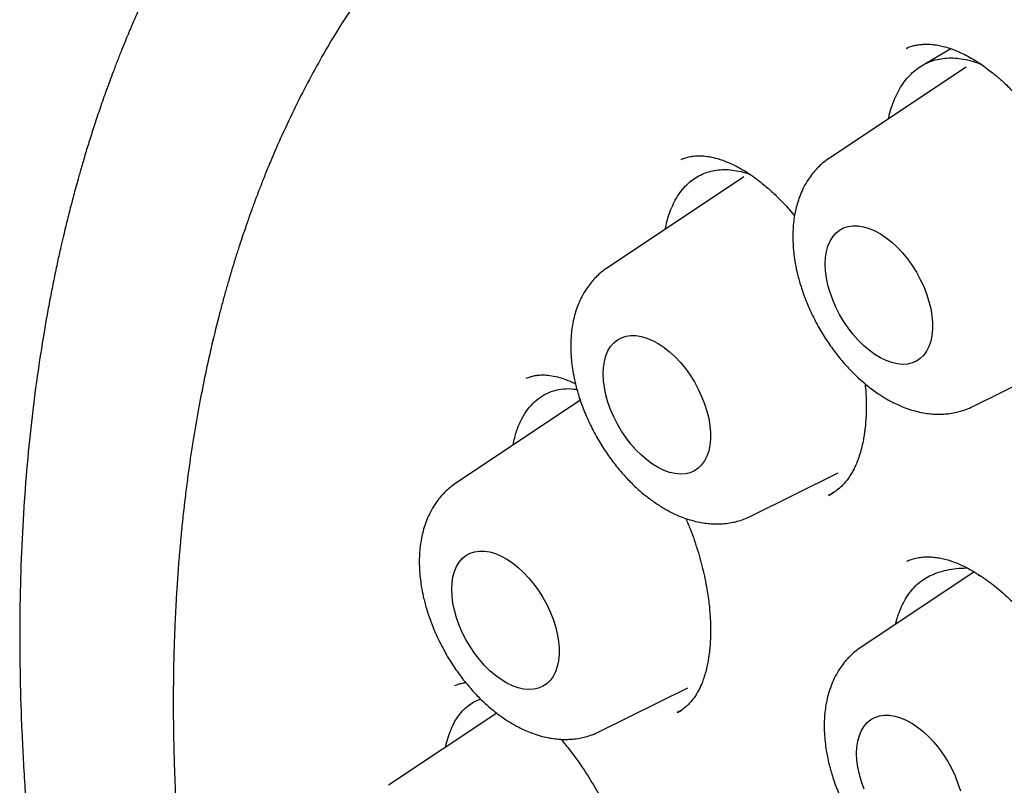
# Model space of a CAD drawing. Header units: millimetres. Extents: x 8 to 888, y 12 to 898.
# Tile 19 of 57: x 815.52 to 823.46, y 396.49 to 402.67. Entities that reach past the tile are written whole.
import ezdxf

# ---------------------------------------------------------------- set-up
doc = ezdxf.new("R2010")
doc.units = ezdxf.units.MM

msp = doc.modelspace()

# ---------------------------------------------------------------- linework, layer by layer
at = {"color": 7, "linetype": 'Continuous', "lineweight": 30}
for p, q in [((822.6735, 402.4381), (822.6767, 402.4396)), ((823.0306, 402.4362), (822.8193, 402.3124)), ((823.1533, 402.288), (822.0512, 401.5538)), ((821.361, 401.4023), (820.2588, 400.668)), ((823.2089, 399.5484), (823.9136, 399.897)), ((820.0407, 399.5977), (819.0363, 398.9286)), ((821.4165, 398.6627), (822.1214, 399.0114)), ((822.0428, 398.8304), (822.0826, 398.8526)), ((822.6992, 398.3077), (822.6787, 398.2997)), ((822.6865, 398.3014), (822.6901, 398.3028)), ((823.2184, 398.2125), (822.3043, 397.6035)), ((823.2505, 398.1869), (823.2755, 398.1774)), ((820.194, 396.9232), (820.9067, 397.2758)), ((820.8238, 397.0784), (820.8558, 397.0964)), ((819.3662, 397.0723), (818.4923, 396.4901))]:
    msp.add_line(p, q, dxfattribs=at)
at = {"color": 7, "linetype": 'Continuous', "lineweight": 30, "flags": 128}
for points in [[(822.017, 400.6976), (822.0195, 400.7494), (822.0268, 400.7978), (822.039, 400.8422), (822.0558, 400.8821), (822.077, 400.9171), (822.1025, 400.9467), (822.132, 400.9707), (822.165, 400.9888), (822.2013, 401.0008), (822.2404, 401.0065), (822.2819, 401.0058), (822.3253, 400.9988), (822.3701, 400.9856), (822.4159, 400.9663), (822.462, 400.9411), (822.508, 400.9103), (822.5533, 400.8742), (822.5975, 400.8333), (822.64, 400.7881), (822.6803, 400.739), (822.7181, 400.6866), (822.7528, 400.6314), (822.7841, 400.5742), (822.8116, 400.5156), (822.835, 400.4562), (822.8541, 400.3966), (822.8686, 400.3377), (822.8783, 400.28), (822.8833, 400.2242), (822.8833, 400.1709), (822.8783, 400.1208), (822.8686, 400.0743), (822.8541, 400.0321), (822.835, 399.9946), (822.8116, 399.9622), (822.7841, 399.9354), (822.7528, 399.9143), (822.7181, 399.8992), (822.6803, 399.8904), (822.64, 399.8879), (822.5975, 399.8917), (822.5533, 399.9018), (822.508, 399.9181), (822.462, 399.9404), (822.4159, 399.9685), (822.3701, 400.0019), (822.3253, 400.0405), (822.2819, 400.0836), (822.2404, 400.1308), (822.2013, 400.1817), (822.165, 400.2355), (822.132, 400.2918), (822.1025, 400.3498), (822.077, 400.4089), (822.0558, 400.4685), (822.039, 400.5278), (822.0268, 400.5862), (822.0195, 400.643), (822.017, 400.6976)], [(820.2247, 399.8119), (820.2272, 399.8637), (820.2345, 399.912), (820.2466, 399.9564), (820.2634, 399.9963), (820.2847, 400.0313), (820.3102, 400.061), (820.3397, 400.085), (820.3727, 400.1031), (820.409, 400.1151), (820.4481, 400.1207), (820.4896, 400.1201), (820.533, 400.1131), (820.5778, 400.0999), (820.6235, 400.0805), (820.6697, 400.0553), (820.7157, 400.0245), (820.761, 399.9885), (820.8052, 399.9476), (820.8477, 399.9024), (820.888, 399.8533), (820.9258, 399.8008), (820.9605, 399.7457), (820.9918, 399.6885), (821.0193, 399.6299), (821.0427, 399.5704), (821.0618, 399.5109), (821.0763, 399.452), (821.086, 399.3943), (821.0909, 399.3385), (821.0909, 399.2852), (821.086, 399.2351), (821.0763, 399.1886), (821.0618, 399.1464), (821.0427, 399.1089), (821.0193, 399.0765), (820.9918, 399.0496), (820.9605, 399.0286), (820.9258, 399.0135), (820.888, 399.0047), (820.8477, 399.0022), (820.8052, 399.006), (820.761, 399.0161), (820.7157, 399.0324), (820.6697, 399.0547), (820.6235, 399.0828), (820.5778, 399.1162), (820.533, 399.1547), (820.4896, 399.1979), (820.4481, 399.2451), (820.409, 399.296), (820.3727, 399.3498), (820.3397, 399.406), (820.3102, 399.4641), (820.2847, 399.5232), (820.2634, 399.5827), (820.2466, 399.642), (820.2345, 399.7004), (820.2272, 399.7573), (820.2247, 399.8119)], [(819.0022, 398.0725), (819.0047, 398.1243), (819.012, 398.1726), (819.0241, 398.217), (819.0409, 398.2569), (819.0622, 398.2919), (819.0877, 398.3216), (819.1172, 398.3456), (819.1502, 398.3637), (819.1865, 398.3756), (819.2256, 398.3813), (819.2671, 398.3807), (819.3105, 398.3737), (819.3553, 398.3605), (819.401, 398.3411), (819.4472, 398.3159), (819.4931, 398.2851), (819.5385, 398.2491), (819.5826, 398.2082), (819.6252, 398.163), (819.6655, 398.1138), (819.7033, 398.0614), (819.738, 398.0063), (819.7693, 397.9491), (819.7968, 397.8904), (819.8202, 397.831), (819.8393, 397.7715), (819.8538, 397.7126), (819.8635, 397.6549), (819.8684, 397.5991), (819.8684, 397.5458), (819.8635, 397.4956), (819.8538, 397.4492), (819.8393, 397.407), (819.8202, 397.3695), (819.7968, 397.3371), (819.7693, 397.3102), (819.738, 397.2891), (819.7033, 397.2741), (819.6655, 397.2653), (819.6252, 397.2628), (819.5826, 397.2666), (819.5385, 397.2767), (819.4931, 397.293), (819.4472, 397.3153), (819.401, 397.3433), (819.3553, 397.3768), (819.3105, 397.4153), (819.2671, 397.4585), (819.2256, 397.5057), (819.1865, 397.5565), (819.1502, 397.6104), (819.1172, 397.6666), (819.0877, 397.7246), (819.0622, 397.7838), (819.0409, 397.8433), (819.0241, 397.9026), (819.012, 397.961), (819.0047, 398.0179), (819.0022, 398.0725)], [(822.2702, 396.7474), (822.2727, 396.7991), (822.28, 396.8475), (822.2921, 396.8919), (822.3089, 396.9318), (822.3302, 396.9668), (822.3557, 396.9965), (822.3852, 397.0205), (822.4182, 397.0386), (822.4545, 397.0505), (822.4936, 397.0562), (822.5351, 397.0556), (822.5785, 397.0486), (822.6233, 397.0353), (822.669, 397.016), (822.7152, 396.9908), (822.7612, 396.96), (822.8065, 396.924), (822.8507, 396.8831), (822.8932, 396.8378), (822.9335, 396.7887), (822.9713, 396.7363), (823.006, 396.6812), (823.0373, 396.624), (823.0648, 396.5653), (823.0882, 396.5059), (823.1073, 396.4464)], [(822.3302, 396.4586), (822.3089, 396.5182), (822.2921, 396.5775), (822.28, 396.6359), (822.2727, 396.6927), (822.2702, 396.7474)]]:
    msp.add_lwpolyline(points, dxfattribs=at)
at = {"color": 7, "linetype": 'Continuous', "lineweight": 30}
for points, knots in [([(821.4385, 406.8126), (821.415, 406.8083), (821.3602, 406.7982), (821.2787, 406.7813), (821.1872, 406.7616), (821.0925, 406.7402), (820.9575, 406.7079), (820.7806, 406.6609), (820.6054, 406.608), (820.4651, 406.5617), (820.3623, 406.5258), (820.2604, 406.4883), (820.1642, 406.451), (820.0782, 406.4161), (820.0043, 406.3849), (819.9421, 406.3578), (819.8959, 406.3371), (819.8628, 406.322), (819.8367, 406.31), (819.8062, 406.2958), (819.7671, 406.2773), (819.7188, 406.2539), (819.6638, 406.2267), (819.6063, 406.1975), (819.5501, 406.1682), (819.4845, 406.1331), (819.4118, 406.093), (819.3352, 406.0493), (819.2702, 406.011), (819.2175, 405.9791), (819.17, 405.9499), (819.1203, 405.9186), (819.0616, 405.8809), (818.994, 405.8363), (818.9199, 405.7859), (818.8424, 405.7314), (818.7638, 405.6745), (818.6925, 405.6211), (818.6284, 405.5717), (818.5721, 405.5273), (818.5188, 405.4843), (818.4714, 405.4454), (818.4325, 405.4127), (818.4011, 405.386), (818.3738, 405.3625), (818.3467, 405.339), (818.3085, 405.3054), (818.2574, 405.2596), (818.1914, 405.1991), (818.1169, 405.1287), (818.0493, 405.0627), (817.9905, 405.0037), (817.9428, 404.9549), (817.8929, 404.9028), (817.841, 404.8474), (817.7901, 404.7918), (817.7435, 404.7399), (817.7045, 404.6955), (817.6732, 404.6594), (817.6482, 404.6302), (817.6262, 404.6042), (817.6043, 404.5781), (817.5809, 404.55), (817.556, 404.5197), (817.5245, 404.481), (817.4856, 404.4323), (817.4374, 404.3708), (817.3834, 404.3002), (817.3229, 404.219), (817.2651, 404.1389), (817.2111, 404.062), (817.1628, 403.9917), (817.1166, 403.9226), (817.076, 403.8605), (817.0435, 403.8098), (817.0154, 403.7653), (816.9877, 403.7208), (816.9561, 403.6692), (816.92, 403.6092), (816.8793, 403.5402), (816.8348, 403.4626), (816.7875, 403.3779), (816.7403, 403.2908), (816.6936, 403.2022), (816.6476, 403.1123), (816.6009, 403.0182), (816.5591, 402.931), (816.5242, 402.8563), (816.4979, 402.799), (816.4771, 402.7527), (816.4593, 402.7124), (816.4412, 402.6713), (816.4202, 402.6226), (816.3957, 402.5648), (816.3677, 402.4975), (816.3366, 402.4208), (816.3036, 402.3373), (816.2623, 402.2297), (816.2157, 402.1032), (816.1656, 401.9603), (816.1204, 401.8253), (816.0798, 401.6985), (816.0437, 401.5807), (816.0121, 401.4732), (815.9858, 401.3805), (815.9642, 401.3024), (815.9469, 401.2378), (815.9314, 401.1786), (815.9161, 401.1192), (815.8998, 401.0543), (815.8822, 400.9823), (815.8634, 400.9031), (815.8416, 400.8082), (815.8168, 400.6959), (815.7898, 400.5666), (815.7628, 400.4302), (815.7367, 400.2898), (815.6997, 400.0781), (815.6552, 399.7901), (815.6082, 399.4194), (815.5699, 399.0332), (815.541, 398.6315), (815.5224, 398.2137), (815.5147, 397.7884), (815.5178, 397.356), (815.5315, 396.9173), (815.5568, 396.464), (815.5941, 395.9959), (815.6341, 395.6111), (815.6698, 395.3153), (815.6962, 395.1131), (815.7241, 394.9135), (815.7526, 394.7232), (815.7802, 394.549), (815.8061, 394.3929), (815.8291, 394.2596), (815.849, 394.148), (815.8657, 394.0565), (815.8801, 393.9793), (815.8918, 393.9178), (815.9008, 393.8712), (815.9071, 393.8384), (815.9121, 393.813), (815.9171, 393.7873), (815.9236, 393.7543), (815.9321, 393.712), (815.9455, 393.6453), (815.9649, 393.5505), (815.9918, 393.4225), (816.0226, 393.2798), (816.0574, 393.1239), (816.096, 392.956), (816.1399, 392.7712), (816.1896, 392.5692), (816.2455, 392.3502), (816.3305, 392.0298), (816.448, 391.611), (816.6034, 391.097), (816.7722, 390.5763), (816.9548, 390.0493), (817.1514, 389.5162), (817.3584, 388.9878), (817.575, 388.4646), (817.8008, 387.9471), (818.0401, 387.4254), (818.2933, 386.8999), (818.5222, 386.4466), (818.718, 386.0729), (818.8723, 385.786), (819.0193, 385.5191), (819.1585, 385.2721), (819.289, 385.0449), (819.4086, 384.8407), (819.5171, 384.6585), (819.6143, 384.4975), (819.7026, 384.3532), (819.7815, 384.2256), (819.848, 384.1193), (819.9025, 384.0328), (819.9446, 383.9664), (819.9772, 383.9152), (820.0044, 383.8728), (820.0329, 383.8284), (820.0688, 383.7727), (820.1133, 383.704), (820.1661, 383.623), (820.2281, 383.5286), (820.2997, 383.4207), (820.3878, 383.289), (820.4948, 383.1312), (820.6224, 382.9457), (820.766, 382.7406), (820.9259, 382.5165), (821.1027, 382.274), (821.2925, 382.0193), (821.4954, 381.7536), (821.7109, 381.4784), (821.9432, 381.1897), (822.193, 380.8883), (822.452, 380.5854), (822.7194, 380.2822), (822.9945, 379.9799), (823.2855, 379.6705), (823.5925, 379.3548), (823.9156, 379.0341), (824.2551, 378.7095), (824.6003, 378.3918), (824.9503, 378.083), (825.2191, 377.8526), (825.3752, 377.7261), (825.4126, 377.6958)], [0, 0, 0, 0, 0.00221, 0.005147, 0.008524, 0.01235, 0.016444, 0.024921, 0.033971, 0.038194, 0.04253, 0.046975, 0.051182, 0.054888, 0.058093, 0.060798, 0.063004, 0.064152, 0.065139, 0.066422, 0.068124, 0.070245, 0.072734, 0.07534, 0.077822, 0.08018, 0.084088, 0.087595, 0.090565, 0.09296, 0.094843, 0.097137, 0.099879, 0.10307, 0.106679, 0.110422, 0.114224, 0.118086, 0.120884, 0.123714, 0.126496, 0.1289, 0.130887, 0.132434, 0.133713, 0.135102, 0.136621, 0.139658, 0.143112, 0.147053, 0.151581, 0.154066, 0.156697, 0.159475, 0.162399, 0.165435, 0.168146, 0.170402, 0.172205, 0.173606, 0.174805, 0.1761, 0.177492, 0.17898, 0.180565, 0.183171, 0.186071, 0.18942, 0.193226, 0.197488, 0.200524, 0.203756, 0.207012, 0.20977, 0.211991, 0.213678, 0.21559, 0.217785, 0.220348, 0.223279, 0.226575, 0.230116, 0.233846, 0.237319, 0.24094, 0.244711, 0.248579, 0.251254, 0.253481, 0.25526, 0.25662, 0.258137, 0.259998, 0.262201, 0.264748, 0.267637, 0.270854, 0.274086, 0.279595, 0.284768, 0.289603, 0.294101, 0.298261, 0.302026, 0.305348, 0.307893, 0.310098, 0.311987, 0.313958, 0.316161, 0.318596, 0.321262, 0.324159, 0.32813, 0.332466, 0.336983, 0.341549, 0.346164, 0.357487, 0.369091, 0.380972, 0.393126, 0.405554, 0.418273, 0.430537, 0.443066, 0.45586, 0.468921, 0.482249, 0.487734, 0.493265, 0.498823, 0.504036, 0.508748, 0.51296, 0.516671, 0.519508, 0.521961, 0.52403, 0.525716, 0.526901, 0.527778, 0.528347, 0.528935, 0.529841, 0.531002, 0.532328, 0.535188, 0.538603, 0.542574, 0.54659, 0.551049, 0.555951, 0.561298, 0.567089, 0.573319, 0.586663, 0.600163, 0.613818, 0.627634, 0.641619, 0.655778, 0.669295, 0.682981, 0.696842, 0.710886, 0.725119, 0.733436, 0.741248, 0.74855, 0.755339, 0.761615, 0.767379, 0.772342, 0.77685, 0.780902, 0.7845, 0.787642, 0.789914, 0.791857, 0.793307, 0.79428, 0.795477, 0.79711, 0.799047, 0.801371, 0.804081, 0.807182, 0.810705, 0.815513, 0.820937, 0.826973, 0.833621, 0.840881, 0.84875, 0.856729, 0.86525, 0.874317, 0.883932, 0.894101, 0.903833, 0.914031, 0.924696, 0.935828, 0.947426, 0.959487, 0.972009, 0.983887, 0.996142, 1, 1, 1, 1]), ([(822.5773, 405.3946), (822.5657, 405.3935), (822.5381, 405.3908), (822.4945, 405.3859), (822.4415, 405.3796), (822.3805, 405.3718), (822.3115, 405.3626), (822.2339, 405.3514), (822.1477, 405.3381), (822.0531, 405.3223), (821.9511, 405.3038), (821.7812, 405.2701), (821.5482, 405.2155), (821.2408, 405.1265), (820.9235, 405.0147), (820.5986, 404.8766), (820.3564, 404.755), (820.1908, 404.6629), (820.0996, 404.6098), (820.0151, 404.5584), (819.9393, 404.5106), (819.8721, 404.4667), (819.8134, 404.4272), (819.7658, 404.3943), (819.7281, 404.3677), (819.6991, 404.347), (819.675, 404.3296), (819.6557, 404.3155), (819.6389, 404.3031), (819.6211, 404.2899), (819.5957, 404.2709), (819.5602, 404.2439), (819.5135, 404.2078), (819.4581, 404.1638), (819.3965, 404.1137), (819.332, 404.0594), (819.2669, 404.0031), (819.1625, 403.9098), (819.0193, 403.7743), (818.8383, 403.5878), (818.6571, 403.3837), (818.4773, 403.1617), (818.3019, 402.9236), (818.1316, 402.6692), (817.9824, 402.4229), (817.8524, 402.1883), (817.74, 401.9689), (817.6485, 401.7751), (817.5779, 401.6155), (817.5286, 401.4989), (817.4869, 401.3961), (817.4531, 401.3098), (817.4263, 401.2394), (817.4059, 401.1846), (817.3904, 401.1423), (817.3786, 401.1095), (817.3672, 401.0776), (817.3534, 401.0385), (817.3355, 400.9868), (817.3135, 400.9218), (817.2875, 400.8432), (817.2587, 400.7529), (817.229, 400.6559), (817.1997, 400.557), (817.1717, 400.4584), (817.145, 400.3603), (817.107, 400.2151), (817.0602, 400.0232), (817.0078, 399.7838), (816.9605, 399.5417), (816.917, 399.2902), (816.8839, 399.0694), (816.8592, 398.8831), (816.8415, 398.7361), (816.8251, 398.5846), (816.8101, 398.4284), (816.7967, 398.2686), (816.7854, 398.1104), (816.7769, 397.9697), (816.7709, 397.8503), (816.7666, 397.7513), (816.7633, 397.6616), (816.7608, 397.5813), (816.759, 397.5104), (816.7577, 397.4474), (816.7567, 397.3867), (816.7558, 397.3201), (816.7552, 397.2436), (816.7549, 397.1594), (816.7552, 397.0726), (816.7559, 396.9854), (816.7572, 396.898), (816.7589, 396.8103), (816.7627, 396.6596), (816.7706, 396.4447), (816.7893, 396.0967), (816.8214, 395.6766), (816.873, 395.1819), (816.9388, 394.6815), (817.0188, 394.176), (817.113, 393.6656), (817.2166, 393.1731), (817.3281, 392.6969), (817.4464, 392.2351), (817.578, 391.7632), (817.7232, 391.2815), (817.8825, 390.7906), (818.0563, 390.2908), (818.2451, 389.7828), (818.4492, 389.2673), (818.6689, 388.7449), (818.9046, 388.2163), (819.1566, 387.6825), (819.4251, 387.1443), (819.7103, 386.6026), (819.9903, 386.0985), (820.2614, 385.6325), (820.5206, 385.2047), (820.7903, 384.7772), (821.0705, 384.3507), (821.3593, 383.9283), (821.6567, 383.5107), (821.9622, 383.0983), (822.2758, 382.6916), (822.5959, 382.2929), (822.9186, 381.9067), (823.2419, 381.535), (823.5629, 381.1802), (823.8811, 380.8419), (824.1942, 380.5216), (824.5016, 380.2189), (824.8029, 379.933), (825.0996, 379.6619), (825.4192, 379.3805), (825.7602, 379.0926), (826.1213, 378.8021), (826.472, 378.5332), (826.8119, 378.2849), (827.1405, 378.0562), (827.4573, 377.8461), (827.7415, 377.6667), (827.9943, 377.5139), (828.2214, 377.3819), (828.451, 377.2536), (828.6892, 377.1261), (828.9365, 376.9998), (829.1925, 376.8756), (829.457, 376.7543), (829.7312, 376.6361), (830.01, 376.524), (830.2928, 376.4186), (830.579, 376.3205), (830.8284, 376.2427), (831.0339, 376.1839), (831.1885, 376.1424), (831.3289, 376.107), (831.4558, 376.0769), (831.5693, 376.0515), (831.6692, 376.0305), (831.7547, 376.0133), (831.8268, 375.9996), (831.8907, 375.9878), (831.9528, 375.9769), (832.0204, 375.9655), (832.0975, 375.9531), (832.1869, 375.9397), (832.2891, 375.9255), (832.404, 375.9111), (832.5306, 375.8972), (832.6686, 375.8843), (832.8176, 375.8731), (832.978, 375.8642), (833.1935, 375.8571), (833.4599, 375.8572), (833.7726, 375.8711), (834.0848, 375.8995), (834.3407, 375.9354), (834.5416, 375.9711), (834.6885, 376.001), (834.835, 376.0345), (834.981, 376.0719), (835.1255, 376.1128), (835.2609, 376.1549), (835.3822, 376.1958), (835.4852, 376.233), (835.5725, 376.2662), (835.6444, 376.2949), (835.7021, 376.3187), (835.7503, 376.3391), (835.7942, 376.3582), (835.8389, 376.378), (835.8876, 376.4002), (835.9427, 376.4259), (836.0059, 376.4564), (836.0771, 376.4919), (836.1564, 376.533), (836.2461, 376.5815), (836.3464, 376.6382), (836.4573, 376.7043), (836.5762, 376.7791), (836.7026, 376.8635), (836.836, 376.9581), (836.9649, 377.0556), (837.0868, 377.1534), (837.1974, 377.2469), (837.3031, 377.341), (837.4024, 377.4337), (837.4954, 377.5245), (837.5964, 377.6272), (837.7028, 377.741), (837.812, 377.8644), (837.9091, 377.9798), (837.9947, 378.0861), (838.0692, 378.1828), (838.1332, 378.2686), (838.1725, 378.3237), (838.1904, 378.3489)], [0, 0, 0, 0, 0.0007514, 0.0018005, 0.003151, 0.0046982, 0.0065146, 0.0086005, 0.0109562, 0.013582, 0.0164779, 0.0195794, 0.02814, 0.0366953, 0.0468733, 0.0570437, 0.0672064, 0.0703727, 0.0734917, 0.0763597, 0.0789527, 0.0812706, 0.0833135, 0.0850815, 0.0862776, 0.087304, 0.0881606, 0.0888474, 0.0893674, 0.0899554, 0.0907598, 0.0920965, 0.0937837, 0.0958212, 0.0981655, 0.1005774, 0.1030207, 0.1054953, 0.1124623, 0.1196664, 0.1272448, 0.1350541, 0.1430599, 0.1512607, 0.1596565, 0.1659374, 0.1723231, 0.1788118, 0.1824197, 0.1856138, 0.1883941, 0.1907607, 0.1925496, 0.1939981, 0.1951063, 0.1958788, 0.1965784, 0.1975982, 0.1989382, 0.2005984, 0.2026226, 0.2049799, 0.2074828, 0.2099565, 0.212401, 0.2148164, 0.2172026, 0.2230407, 0.2286968, 0.2342291, 0.2399893, 0.2460366, 0.2492254, 0.2524887, 0.2558262, 0.2592381, 0.2627243, 0.2662278, 0.2694458, 0.2717429, 0.2738364, 0.2757264, 0.2774128, 0.2788957, 0.2801752, 0.2813606, 0.2826873, 0.2843236, 0.2861096, 0.2878957, 0.289682, 0.2914684, 0.2932549, 0.2950416, 0.3006577, 0.3062753, 0.3159505, 0.3256304, 0.335315, 0.3450047, 0.3546997, 0.3644156, 0.3728813, 0.3815057, 0.3902888, 0.3992306, 0.4083312, 0.4175905, 0.4270087, 0.4365857, 0.4463216, 0.4562165, 0.4662703, 0.476483, 0.4868549, 0.4973858, 0.5057535, 0.5142191, 0.5227825, 0.5314438, 0.540203, 0.5489012, 0.5576939, 0.5665809, 0.575418, 0.5842313, 0.5928587, 0.6013002, 0.6095557, 0.6176253, 0.6253698, 0.632935, 0.6403209, 0.6475273, 0.6566186, 0.6654073, 0.6738935, 0.6820773, 0.6899585, 0.6975371, 0.7048131, 0.710306, 0.7156194, 0.7210376, 0.7267119, 0.7326424, 0.7387165, 0.7450379, 0.7516067, 0.7584231, 0.7651302, 0.772061, 0.7792157, 0.7833471, 0.7871414, 0.7905979, 0.7937167, 0.7965508, 0.799033, 0.8011634, 0.8029418, 0.8044273, 0.8059571, 0.8075978, 0.8095143, 0.8117621, 0.8143413, 0.817252, 0.8204942, 0.8240012, 0.8278282, 0.8319751, 0.8364359, 0.8446552, 0.8529995, 0.861469, 0.8700634, 0.874191, 0.8783468, 0.8825308, 0.886743, 0.8909834, 0.8951804, 0.898734, 0.9018392, 0.904496, 0.9067045, 0.9084645, 0.9098501, 0.9112091, 0.912586, 0.9140639, 0.9158273, 0.9178437, 0.9201421, 0.9227224, 0.9255848, 0.9289924, 0.9327289, 0.9367942, 0.9411883, 0.9459113, 0.950963, 0.9551629, 0.9593801, 0.963412, 0.9672584, 0.9709193, 0.9743948, 0.9793553, 0.9838814, 0.9879731, 0.9916307, 0.9948541, 0.9976437, 1, 1, 1, 1]), ([(822.6714, 402.4403), (822.6837, 402.4452), (822.7062, 402.4539), (822.7384, 402.4624), (822.7657, 402.4677), (822.7876, 402.4705), (822.8086, 402.472), (822.8268, 402.4725), (822.8461, 402.4724), (822.8665, 402.4715), (822.8881, 402.4695), (822.9111, 402.4666), (822.9422, 402.4612), (822.9833, 402.4517), (823.0381, 402.4346), (823.0952, 402.4119), (823.1533, 402.3839), (823.2108, 402.352), (823.2686, 402.3154), (823.3211, 402.2781), (823.3635, 402.2452), (823.3979, 402.2169), (823.4292, 402.1897), (823.4622, 402.1596), (823.4989, 402.1243), (823.539, 402.0832), (823.5825, 402.0358), (823.6346, 401.9748), (823.6954, 401.8975), (823.7634, 401.8013), (823.8414, 401.6782), (823.9219, 401.5308), (823.9917, 401.3829), (824.026, 401.2903), (824.0391, 401.2549)], [0, 0, 0, 0, 0.039424, 0.071703, 0.096798, 0.1164, 0.129307, 0.142532, 0.156517, 0.171265, 0.186781, 0.203065, 0.220123, 0.25256, 0.289185, 0.330388, 0.364343, 0.400948, 0.439541, 0.473043, 0.499539, 0.519012, 0.537061, 0.557539, 0.58046, 0.60584, 0.633701, 0.664064, 0.708274, 0.756698, 0.808279, 0.883539, 0.955554, 1, 1, 1, 1]), ([(822.5276, 401.8712), (822.5294, 401.8803), (822.5366, 401.9173), (822.5551, 401.9758), (822.5827, 402.0467), (822.6157, 402.1108), (822.654, 402.1692), (822.6975, 402.221), (822.7459, 402.2656), (822.7992, 402.3025), (822.8576, 402.3311), (822.919, 402.3502), (822.9823, 402.3605), (823.0469, 402.3626), (823.1142, 402.3567), (823.1836, 402.3421), (823.2379, 402.3262), (823.269, 402.3126), (823.2761, 402.3094)], [0, 0, 0, 0, 0.022666, 0.091697, 0.158249, 0.225913, 0.293577, 0.36239, 0.431049, 0.500212, 0.571016, 0.642397, 0.708475, 0.775662, 0.842851, 0.911172, 0.979509, 1, 1, 1, 1]), ([(820.8552, 401.543), (820.8675, 401.5477), (820.8899, 401.5564), (820.9229, 401.5646), (820.9508, 401.5691), (820.9761, 401.5713), (820.9998, 401.5719), (821.0339, 401.5711), (821.083, 401.5656), (821.1529, 401.5494), (821.2371, 401.5192), (821.3224, 401.4769), (821.3985, 401.4302), (821.458, 401.3885), (821.5078, 401.3499), (821.5483, 401.3159), (821.585, 401.2833), (821.6232, 401.2474), (821.6674, 401.2031), (821.7172, 401.1498), (821.7513, 401.1093), (821.7691, 401.0881)], [0, 0, 0, 0, 0.065206, 0.118694, 0.160391, 0.190274, 0.21554, 0.242095, 0.309831, 0.384297, 0.475567, 0.574058, 0.641372, 0.699779, 0.748167, 0.786419, 0.81754, 0.853855, 0.896687, 0.94609, 1, 1, 1, 1]), ([(822.0511, 401.5537), (822.0345, 401.5419), (822.0039, 401.5202), (821.9661, 401.4857), (821.9371, 401.4552), (821.9093, 401.4222), (821.8777, 401.3789), (821.8445, 401.3223), (821.816, 401.2601), (821.7946, 401.1998), (821.7783, 401.1396), (821.7662, 401.0771), (821.7583, 401.0111), (821.7545, 400.9389), (821.7557, 400.8651), (821.7618, 400.7911), (821.7719, 400.7173), (821.788, 400.6348), (821.8131, 400.5386), (821.8497, 400.4293), (821.8987, 400.3124), (821.9581, 400.1958), (822.0241, 400.0868), (822.094, 399.9876), (822.1664, 399.8986), (822.2354, 399.8247), (822.298, 399.7652), (822.3516, 399.7196), (822.3987, 399.6831), (822.4395, 399.6543), (822.4745, 399.6314), (822.5072, 399.6116), (822.5409, 399.5926), (822.5805, 399.5722), (822.6282, 399.5504), (822.685, 399.5285), (822.7462, 399.5099), (822.8071, 399.4965), (822.8614, 399.489), (822.9097, 399.4857), (822.9529, 399.4856), (823.0001, 399.4884), (823.0485, 399.495), (823.101, 399.5069), (823.154, 399.5233), (823.1898, 399.5397), (823.2088, 399.5484)], [0, 0, 0, 0, 0.0216561, 0.0398447, 0.0545805, 0.066865, 0.0873586, 0.1132872, 0.1373779, 0.1597931, 0.1808608, 0.2031465, 0.2260029, 0.2490583, 0.2760621, 0.2990141, 0.3213993, 0.3479989, 0.3788363, 0.4139059, 0.4530374, 0.4922115, 0.5297687, 0.5657566, 0.6002175, 0.6331888, 0.6584102, 0.6809305, 0.7001634, 0.7160887, 0.7299138, 0.7411839, 0.7538756, 0.7684115, 0.7860266, 0.8068676, 0.8308341, 0.8529376, 0.873348, 0.8897097, 0.9045464, 0.9188666, 0.9395083, 0.9568191, 0.9769834, 1, 1, 1, 1]), ([(820.7263, 400.9795), (820.7304, 400.9997), (820.7399, 401.0469), (820.7614, 401.1149), (820.7897, 401.1837), (820.824, 401.2463), (820.8643, 401.3022), (820.9091, 401.3492), (820.9576, 401.3876), (821.009, 401.4177), (821.0645, 401.4404), (821.1236, 401.4552), (821.186, 401.4617), (821.2516, 401.4599), (821.3202, 401.4487), (821.3751, 401.4344), (821.4071, 401.4211), (821.415, 401.4178)], [0, 0, 0, 0, 0.053139, 0.12401, 0.194721, 0.265952, 0.338873, 0.412388, 0.480442, 0.549638, 0.618835, 0.689199, 0.75958, 0.830453, 0.902925, 0.975971, 1, 1, 1, 1]), ([(820.2588, 400.668), (820.2422, 400.6562), (820.2115, 400.6344), (820.1738, 400.5999), (820.1448, 400.5695), (820.117, 400.5365), (820.0854, 400.4931), (820.0522, 400.4366), (820.0236, 400.3744), (820.0022, 400.3141), (819.986, 400.2538), (819.9739, 400.1914), (819.9659, 400.1254), (819.9622, 400.0532), (819.9634, 399.9794), (819.9694, 399.9053), (819.9796, 399.8315), (819.9957, 399.7491), (820.0207, 399.6529), (820.0574, 399.5436), (820.1063, 399.4267), (820.1658, 399.3101), (820.2318, 399.2011), (820.3017, 399.1019), (820.3741, 399.0128), (820.443, 398.9389), (820.5057, 398.8795), (820.5592, 398.8339), (820.6064, 398.7974), (820.6472, 398.7685), (820.6822, 398.7457), (820.7149, 398.7258), (820.7486, 398.7069), (820.7882, 398.6865), (820.8359, 398.6647), (820.8927, 398.6428), (820.9539, 398.6242), (821.0148, 398.6108), (821.069, 398.6032), (821.1173, 398.6), (821.1606, 398.5998), (821.2078, 398.6026), (821.2562, 398.6093), (821.3086, 398.6211), (821.3617, 398.6376), (821.3974, 398.6539), (821.4165, 398.6626)], [0, 0, 0, 0, 0.021656, 0.039845, 0.05458, 0.066865, 0.087359, 0.113287, 0.137378, 0.159793, 0.180861, 0.203147, 0.226003, 0.249058, 0.276062, 0.299014, 0.321399, 0.347999, 0.378836, 0.413906, 0.453037, 0.492211, 0.529769, 0.565757, 0.600218, 0.633189, 0.65841, 0.680931, 0.700163, 0.716089, 0.729914, 0.741184, 0.753876, 0.768412, 0.786027, 0.806868, 0.830834, 0.852938, 0.873348, 0.88971, 0.904546, 0.918867, 0.939508, 0.956819, 0.976983, 1, 1, 1, 1]), ([(819.603, 399.7756), (819.6151, 399.7804), (819.6369, 399.789), (819.6692, 399.7967), (819.6963, 399.8008), (819.7206, 399.8025), (819.7434, 399.8027), (819.7769, 399.8013), (819.8257, 399.7947), (819.8892, 399.778), (819.9489, 399.7564), (819.9868, 399.7376), (820.0017, 399.7302)], [0, 0, 0, 0, 0.1321015, 0.2398859, 0.3231861, 0.3819185, 0.4313116, 0.4839159, 0.6207252, 0.7710885, 0.9102263, 1, 1, 1, 1]), ([(822.3378, 399.7321), (822.3389, 399.7229), (822.3444, 399.6766), (822.3474, 399.6015), (822.3479, 399.5122), (822.3446, 399.4409), (822.3402, 399.3893), (822.3355, 399.349), (822.3301, 399.3105), (822.3217, 399.2624), (822.3091, 399.2063), (822.2926, 399.1493), (822.2739, 399.0981), (822.255, 399.0554), (822.2364, 399.0196), (822.2161, 398.9859), (822.1924, 398.9524), (822.1627, 398.9171), (822.1292, 398.885), (822.0894, 398.8548), (822.0597, 398.8396), (822.0437, 398.8315)], [0, 0, 0, 0, 0.019111, 0.096671, 0.162867, 0.217711, 0.261233, 0.285996, 0.317377, 0.359947, 0.413594, 0.473651, 0.52877, 0.578492, 0.623098, 0.668408, 0.716986, 0.769837, 0.833953, 0.910684, 1, 1, 1, 1]), ([(819.4994, 399.2372), (819.5029, 399.2565), (819.5127, 399.312), (819.54, 399.3912), (819.58, 399.474), (819.6284, 399.5437), (819.6853, 399.6018), (819.7507, 399.6466), (819.8238, 399.6775), (819.9032, 399.6917), (819.9671, 399.6933), (820.0051, 399.6857), (820.0138, 399.6839)], [0, 0, 0, 0, 0.061604, 0.176797, 0.2874, 0.398337, 0.508952, 0.623539, 0.73849, 0.853042, 0.966324, 1, 1, 1, 1]), ([(819.0363, 398.9286), (819.0197, 398.9168), (818.989, 398.895), (818.9513, 398.8605), (818.9223, 398.8301), (818.8945, 398.7971), (818.8629, 398.7537), (818.8297, 398.6972), (818.8011, 398.635), (818.7797, 398.5747), (818.7635, 398.5144), (818.7514, 398.452), (818.7434, 398.386), (818.7396, 398.3138), (818.7409, 398.24), (818.7469, 398.1659), (818.7571, 398.0921), (818.7732, 398.0097), (818.7982, 397.9135), (818.8349, 397.8042), (818.8838, 397.6873), (818.9433, 397.5707), (819.0093, 397.4616), (819.0792, 397.3625), (819.1516, 397.2734), (819.2205, 397.1995), (819.2832, 397.1401), (819.3367, 397.0944), (819.3839, 397.058), (819.4247, 397.0291), (819.4597, 397.0063), (819.4924, 396.9864), (819.5261, 396.9675), (819.5657, 396.9471), (819.6134, 396.9253), (819.6702, 396.9034), (819.7314, 396.8848), (819.7923, 396.8714), (819.8465, 396.8638), (819.8948, 396.8606), (819.938, 396.8604), (819.9852, 396.8632), (820.0337, 396.8699), (820.0861, 396.8817), (820.1392, 396.8982), (820.1749, 396.9145), (820.194, 396.9232)], [0, 0, 0, 0, 0.021656, 0.039845, 0.05458, 0.066865, 0.087359, 0.113287, 0.137378, 0.159793, 0.180861, 0.203147, 0.226003, 0.249058, 0.276062, 0.299014, 0.321399, 0.347999, 0.378836, 0.413906, 0.453037, 0.492211, 0.529769, 0.565757, 0.600218, 0.633189, 0.65841, 0.680931, 0.700163, 0.716089, 0.729914, 0.741184, 0.753876, 0.768412, 0.786027, 0.806868, 0.830834, 0.852938, 0.873348, 0.88971, 0.904546, 0.918867, 0.939508, 0.956819, 0.976983, 1, 1, 1, 1]), ([(820.8916, 398.6441), (820.9044, 398.6142), (820.9406, 398.5295), (820.9883, 398.3871), (821.0344, 398.2201), (821.0647, 398.0669), (821.0823, 397.9328), (821.0903, 397.8224), (821.092, 397.7295), (821.0896, 397.6546), (821.0856, 397.6015), (821.0817, 397.5644), (821.0779, 397.5346), (821.0725, 397.4995), (821.0642, 397.4553), (821.0524, 397.4055), (821.0377, 397.3565), (821.022, 397.3141), (821.0064, 397.2787), (820.9911, 397.2487), (820.9737, 397.2189), (820.9526, 397.1881), (820.9256, 397.1549), (820.8952, 397.1252), (820.8597, 397.0976), (820.8335, 397.0839), (820.8195, 397.0766)], [0, 0, 0, 0, 0.041809, 0.118584, 0.19523, 0.271773, 0.332724, 0.388141, 0.435818, 0.475763, 0.507998, 0.524245, 0.539474, 0.560875, 0.589056, 0.623949, 0.66125, 0.694234, 0.722867, 0.750554, 0.779019, 0.810959, 0.846846, 0.889999, 0.941057, 1, 1, 1, 1]), ([(822.6763, 398.2991), (822.6928, 398.3059), (822.7236, 398.3187), (822.7696, 398.3288), (822.8101, 398.3336), (822.8446, 398.3346), (822.8723, 398.3336), (822.8961, 398.3315), (822.9171, 398.3289), (822.9606, 398.3218), (823.0222, 398.3059), (823.1091, 398.2719), (823.1917, 398.2302), (823.2706, 398.1819), (823.3392, 398.1335), (823.402, 398.0842), (823.4641, 398.0307), (823.5329, 397.9656), (823.6075, 397.8874), (823.6819, 397.8004), (823.7544, 397.7058), (823.8239, 397.6055), (823.8913, 397.4968), (823.9526, 397.3875), (823.9882, 397.3142), (824.0049, 397.2799)], [0, 0, 0, 0, 0.053175, 0.098894, 0.137157, 0.168144, 0.191471, 0.207966, 0.223755, 0.240036, 0.308586, 0.364594, 0.422269, 0.47433, 0.519857, 0.555124, 0.595083, 0.639775, 0.689188, 0.743315, 0.792034, 0.844036, 0.898813, 0.952709, 1, 1, 1, 1]), ([(822.5846, 397.7902), (822.5846, 397.7905), (822.5899, 397.8174), (822.6057, 397.8656), (822.6319, 397.9339), (822.6642, 397.9957), (822.7019, 398.0516), (822.7448, 398.1005), (822.7926, 398.1413), (822.8451, 398.1742), (822.9018, 398.1998), (822.9656, 398.2205), (823.0362, 398.2353), (823.1024, 398.2436), (823.1444, 398.2444), (823.1599, 398.2446)], [0, 0, 0, 0, 0.00101, 0.083024, 0.163614, 0.244203, 0.327038, 0.409871, 0.491817, 0.573772, 0.657746, 0.74174, 0.841515, 0.941647, 1, 1, 1, 1]), ([(822.3043, 397.6035), (822.2877, 397.5917), (822.2571, 397.5699), (822.2193, 397.5354), (822.1903, 397.505), (822.1625, 397.472), (822.1309, 397.4286), (822.0977, 397.372), (822.0691, 397.3099), (822.0477, 397.2495), (822.0315, 397.1893), (822.0194, 397.1269), (822.0114, 397.0609), (822.0077, 396.9887), (822.0089, 396.9149), (822.0149, 396.8408), (822.0251, 396.767), (822.0412, 396.6845), (822.0662, 396.5884), (822.1029, 396.479), (822.1518, 396.3621), (822.2113, 396.2456), (822.2773, 396.1365), (822.3472, 396.0373), (822.4196, 395.9483), (822.4885, 395.8744), (822.5512, 395.815), (822.6047, 395.7693), (822.6519, 395.7329), (822.6927, 395.704), (822.7277, 395.6812), (822.7604, 395.6613), (822.7941, 395.6423), (822.8337, 395.622), (822.8814, 395.6002), (822.9382, 395.5783), (822.9994, 395.5596), (823.0603, 395.5463), (823.1145, 395.5387), (823.1628, 395.5354), (823.2061, 395.5353), (823.2533, 395.5381), (823.3017, 395.5447), (823.3541, 395.5566), (823.4072, 395.5731), (823.4429, 395.5894), (823.462, 395.5981)], [0, 0, 0, 0, 0.021656, 0.039845, 0.05458, 0.066865, 0.087359, 0.113287, 0.137378, 0.159793, 0.180861, 0.203147, 0.226003, 0.249058, 0.276062, 0.299014, 0.321399, 0.347999, 0.378836, 0.413906, 0.453037, 0.492211, 0.529769, 0.565757, 0.600218, 0.633189, 0.65841, 0.680931, 0.700163, 0.716089, 0.729914, 0.741184, 0.753876, 0.768412, 0.786027, 0.806868, 0.830834, 0.852938, 0.873348, 0.88971, 0.904546, 0.918867, 0.939508, 0.956819, 0.976983, 1, 1, 1, 1]), ([(819.0266, 397.2951), (819.0384, 397.2999), (819.0602, 397.3088), (819.0899, 397.3162), (819.1089, 397.3184), (819.116, 397.3193)], [0, 0, 0, 0, 0.425799, 0.786306, 1, 1, 1, 1]), ([(818.954, 396.7977), (818.9543, 396.7996), (818.9589, 396.8272), (818.9728, 396.8758), (818.996, 396.9425), (819.0252, 397.0024), (819.0597, 397.0563), (819.0996, 397.1031), (819.1445, 397.1413), (819.1897, 397.1696), (819.2212, 397.1813), (819.2353, 397.1866)], [0, 0, 0, 0, 0.0091718, 0.1348528, 0.2605338, 0.3871114, 0.5136854, 0.6440836, 0.7744765, 0.8996838, 1, 1, 1, 1]), ([(819.8836, 396.8618), (819.8839, 396.8616), (819.9057, 396.8377), (819.9487, 396.7832), (820.0132, 396.6983), (820.0878, 396.5895), (820.1687, 396.4576), (820.2513, 396.3032), (820.3243, 396.1457), (820.387, 395.9872), (820.439, 395.8297), (820.4769, 395.6853), (820.5029, 395.5553), (820.5195, 395.4419), (820.5289, 395.3393), (820.5324, 395.2513), (820.5319, 395.184), (820.5297, 395.1341), (820.5271, 395.0982), (820.524, 395.067), (820.5201, 395.0346), (820.5142, 394.9953), (820.5048, 394.9468), (820.493, 394.9005), (820.4806, 394.8615), (820.4699, 394.8326), (820.4599, 394.8089), (820.4505, 394.789), (820.441, 394.7706), (820.4295, 394.7504), (820.4142, 394.7265), (820.3938, 394.6994), (820.3675, 394.6709), (820.3344, 394.6423), (820.3076, 394.6274), (820.2933, 394.6195)], [0, 0, 0, 0, 0.000393, 0.034328, 0.070174, 0.107626, 0.163634, 0.218995, 0.273709, 0.327768, 0.381182, 0.433985, 0.475798, 0.517216, 0.555792, 0.589504, 0.618353, 0.635991, 0.651161, 0.663872, 0.676709, 0.695228, 0.719562, 0.749066, 0.768652, 0.786099, 0.801427, 0.81465, 0.827306, 0.842938, 0.86388, 0.890086, 0.921517, 0.958151, 1, 1, 1, 1])]:
    msp.add_open_spline(points, degree=3, knots=knots, dxfattribs=at)

doc.saveas('drawing.dxf')
